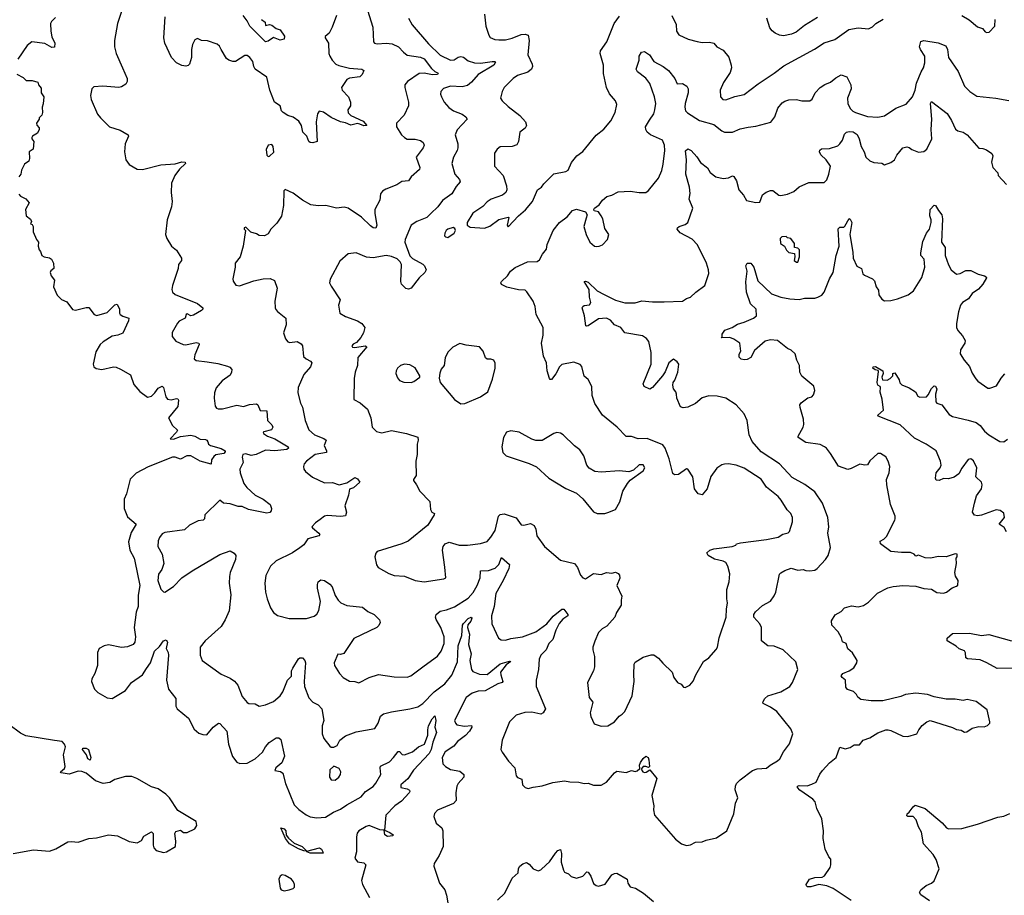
# Model space of a CAD drawing. Extents: x 2293139 to 2515392, y 824115 to 1006937.
# Tile 65 of 256: x 2321189 to 2328700, y 919032 to 925713. Entities that reach past the tile are written whole.
import ezdxf

# ---------------------------------------------------------------- set-up
doc = ezdxf.new("R2010")
doc.units = 0

msp = doc.modelspace()

# ---------------------------------------------------------------- linework, layer by layer
at = {"layer": '0CON10XD'}
for points in [[(2321965.8, 925775), (2321934.3, 925685), (2321912.5, 925555), (2321912.5, 925505), (2321924, 925455), (2321972.5, 925345), (2322008.1, 925265), (2322007.5, 925242.5), (2321998, 925222), (2321965, 925200.6), (2321945, 925195.6), (2321823.2, 925206.8), (2321755, 925200), (2321740, 925185), (2321730, 925135), (2321734, 925105), (2321783, 924993), (2321804, 924964), (2321872.5, 924895), (2321955, 924870), (2322016.7, 924835), (2322018, 924825), (2321994.2, 924765), (2321987.5, 924705), (2321997.5, 924645), (2322025, 924608), (2322085, 924573.8), (2322125, 924571.2), (2322265, 924606.2), (2322375.8, 924614.2), (2322425, 924628), (2322450, 924625), (2322452.5, 924615), (2322406.8, 924573.2), (2322371.2, 924525), (2322346.7, 924465), (2322343.8, 924395), (2322350.8, 924325), (2322345.7, 924284.3), (2322312.5, 924185), (2322300, 924075), (2322310, 924045), (2322345.6, 923985.6), (2322384.2, 923954.2), (2322424, 923895), (2322423.8, 923875), (2322401.2, 923845), (2322397.1, 923815), (2322354.3, 923685.7), (2322350, 923655), (2322354.4, 923635), (2322375.7, 923615.7), (2322545, 923548), (2322586.7, 923515), (2322586.7, 923505), (2322576.7, 923495), (2322515, 923458.6), (2322495, 923454.3), (2322465, 923468), (2322457.5, 923465), (2322451.2, 923435), (2322406.3, 923413.7), (2322392.2, 923397.8), (2322352.4, 923327.6), (2322351.2, 923295), (2322379.3, 923259.3), (2322436.1, 923233.9), (2322455, 923232), (2322535, 923251.2), (2322556.1, 923246.1), (2322557.5, 923235), (2322523.8, 923155), (2322520, 923125), (2322535, 923114.2), (2322618.3, 923101.7), (2322700.3, 923090.3), (2322775, 923069.2), (2322792.3, 923062.3), (2322805.8, 923045), (2322805.5, 923025), (2322795, 923001.4), (2322733.3, 922956.7), (2322686.9, 922905), (2322674.5, 922865.5), (2322671.9, 922825), (2322680, 922765), (2322688.9, 922748.9), (2322703.1, 922743.1), (2322735, 922745.3), (2322845, 922772.9), (2322895, 922760.8), (2322942.8, 922777.2), (2322995, 922781.9), (2323004.5, 922774.5), (2323022.5, 922732.5), (2323075, 922730), (2323079.2, 922655), (2323111.7, 922621.7), (2323119.2, 922605), (2323108.8, 922585), (2323051.1, 922568.9), (2323046.2, 922565), (2323049.2, 922555), (2323079.2, 922535), (2323135, 922515.9), (2323235.5, 922455), (2323238.6, 922445), (2323226.7, 922435), (2323135, 922422.7), (2323065, 922428.7), (2322993.3, 922395), (2322955, 922386.9), (2322915, 922400.9), (2322891.8, 922395), (2322885.4, 922375), (2322892.9, 922335), (2322868, 922285), (2322870.6, 922255), (2322898.9, 922175), (2322922.2, 922145), (2322985, 922085.5), (2323045, 922055.3), (2323098.1, 922015), (2323109, 921985), (2323106.1, 921965), (2323097.3, 921952.7), (2323075, 921948.8), (2322935, 921975.7), (2322885, 921999.4), (2322855, 922000), (2322795, 922020.3), (2322743.5, 922023.5), (2322715, 922047.5), (2322600, 921935), (2322598.6, 921905), (2322588.8, 921895), (2322551.1, 921888.9), (2322485, 921855.8), (2322445, 921820), (2322295, 921800), (2322275, 921790), (2322255, 921763.3), (2322245, 921737.5), (2322243.6, 921693.6)], [(2323841.9, 925785), (2323882.5, 925655), (2323887.5, 925545), (2323895, 925533.3), (2323915, 925528.8), (2323985, 925534.4), (2324029.2, 925529.2), (2324077.3, 925507.3), (2324115.3, 925465.3), (2324145, 925442.7), (2324246.1, 925426.1), (2324274.4, 925415), (2324330.5, 925340.5), (2324355, 925317.9), (2324380, 925305), (2324376.2, 925295), (2324337.1, 925292.9), (2324275, 925305.4), (2324235, 925303.3), (2324147.6, 925242.4), (2324125.7, 925215), (2324125.6, 925195), (2324155.8, 925085), (2324154.2, 925055.8), (2324122.5, 924985), (2324064.3, 924925), (2324062.9, 924895), (2324100.8, 924835), (2324124.5, 924814.5), (2324145, 924802.5), (2324205, 924800.6), (2324245, 924791.2), (2324266.7, 924775), (2324273.8, 924755), (2324265.8, 924735), (2324214.3, 924665), (2324241.1, 924585), (2324239.4, 924570.6), (2324175, 924513.3), (2324155, 924482.5), (2324105, 924478.8), (2324065, 924454), (2323980.7, 924419.3), (2323956.2, 924405), (2323940, 924385), (2323935, 924337.5), (2323898.9, 924265), (2323898.1, 924235), (2323912, 924145), (2323905, 924123.8), (2323885, 924125.8), (2323865, 924140), (2323795, 924205.6), (2323695, 924276), (2323665, 924282.5), (2323604.3, 924275.7), (2323525, 924294.3), (2323465, 924292.9), (2323409.5, 924299.5), (2323345, 924336), (2323275, 924388.8), (2323215, 924417.5), (2323203.8, 924406.2), (2323201.4, 924295), (2323186, 924215), (2323149.3, 924160.7), (2323103.3, 924115), (2323085, 924080), (2323055, 924063.8), (2323015, 924067.5), (2322995, 924080), (2322951.7, 924091.7), (2322915, 924130), (2322900, 924125), (2322900, 924115), (2322910, 924105), (2322893.8, 923985), (2322871.2, 923905), (2322832.5, 923855), (2322832.5, 923825), (2322813.8, 923735), (2322817.7, 923717.7), (2322838.3, 923688.3), (2322865, 923681.4), (2322975, 923721.4), (2323045, 923735.8), (2323099.5, 923739.5), (2323133.6, 923723.6), (2323153.3, 923665), (2323135.6, 923565), (2323138, 923515), (2323141.4, 923501.4), (2323155, 923486.7), (2323218.8, 923435), (2323222, 923385), (2323202, 923325), (2323217, 923277), (2323235, 923256.2), (2323249.5, 923249.5), (2323305, 923258.1), (2323335, 923240.8), (2323345.6, 923225), (2323354.3, 923144.3), (2323373.3, 923125), (2323407.3, 923107.3), (2323416.2, 923095), (2323406.3, 923063.7), (2323356.2, 923005), (2323313.2, 922906.8), (2323309.2, 922865), (2323331.7, 922788.3)], [(2324735.6, 925755), (2324744.3, 925665), (2324766.7, 925595), (2324778.3, 925578.3), (2324813, 925563), (2324845, 925560.6), (2324895, 925560), (2324945, 925573.1), (2325015, 925601.5), (2325045, 925602.7), (2325067.5, 925595), (2325074.5, 925555.5), (2325064.4, 925445), (2325099.2, 925375), (2325100.8, 925355), (2325092, 925335), (2325066.2, 925313.8), (2324986.2, 925286.2), (2324952.5, 925265), (2324885, 925196.7), (2324868.8, 925165), (2324856.7, 925115), (2324868.8, 925095), (2324915, 925050), (2325005, 924982.5), (2325047.1, 924935), (2325055.7, 924905), (2325044.2, 924885), (2325004.4, 924855), (2324994.4, 924785), (2324981.3, 924758.7), (2324945, 924745.7), (2324855, 924743.8), (2324830, 924725), (2324810, 924695), (2324811.2, 924595), (2324875.8, 924525), (2324902.5, 924445), (2324905.7, 924415), (2324897.5, 924395), (2324871.2, 924375), (2324785, 924342.9), (2324755, 924322.5), (2324721.7, 924288.3), (2324645, 924236), (2324602.5, 924165), (2324602.5, 924145), (2324625, 924131.2), (2324735, 924122), (2324775, 924137.5), (2324845, 924188.9), (2324915, 924207.5), (2324920, 924205), (2324906.7, 924145), (2324915, 924133.8), (2324995, 924217.1), (2325048, 924262), (2325100, 924325), (2325139.2, 924415), (2325168.6, 924435), (2325187.9, 924462.1), (2325262.9, 924537.1), (2325355, 924554.4), (2325372, 924565), (2325397.4, 924622.6), (2325440, 924675), (2325485, 924708.8), (2325585, 924832.9), (2325645, 924877.1), (2325697.4, 924942.6), (2325732, 925005), (2325744, 925065), (2325734.1, 925094.1), (2325687.9, 925147.9), (2325664.4, 925195), (2325643, 925303), (2325642.5, 925365), (2325615.7, 925455), (2325619.2, 925475), (2325666.7, 925543.3), (2325722.9, 925685), (2325765, 925739.6)], [(2321460.9, 925729.1), (2321431.2, 925698.8), (2321423.6, 925683.6), (2321425.8, 925625), (2321432.7, 925582.7), (2321456.1, 925533.9), (2321455, 925502.5), (2321435, 925501.2), (2321381.2, 925531.2), (2321282.5, 925545), (2321245, 925516.7), (2321175, 925411.2)], [(2323605, 925744.4), (2323573.6, 925656.4), (2323548.6, 925611.4), (2323520, 925585), (2323520, 925575), (2323544.3, 925534.3), (2323547.5, 925455), (2323554.2, 925435), (2323571.4, 925405), (2323600.8, 925375), (2323623.9, 925363.9), (2323705, 925343.9), (2323797.5, 925335), (2323814.2, 925325), (2323800.8, 925295), (2323782.9, 925277.1), (2323705, 925266.7), (2323684, 925256), (2323644, 925195), (2323648, 925175), (2323695.8, 925125), (2323712.5, 925085), (2323712, 925055), (2323691.2, 925025), (2323693.5, 925003.5), (2323715, 924982), (2323808.1, 924938.1), (2323837.5, 924905), (2323815, 924904.6), (2323783.8, 924916.2), (2323765, 924921.5), (2323715, 924909.6), (2323675, 924925.7), (2323635, 924933.1), (2323565, 924966.7), (2323505, 925006.9), (2323474.2, 925015.8), (2323460, 924995), (2323451.4, 924935), (2323456.7, 924785), (2323425.9, 924774.1), (2323405, 924776), (2323395, 924783.3), (2323378.1, 924825), (2323348.9, 924855), (2323338.1, 924905), (2323318.1, 924938.1), (2323275, 924969.4), (2323235, 924983.1), (2323198, 925005), (2323187, 925017), (2323175, 925056), (2323132.8, 925082.8), (2323095.6, 925175), (2323074.4, 925274.4), (2322985.7, 925335.7), (2322974.2, 925355), (2322966.9, 925395), (2322945, 925426), (2322925, 925441.2), (2322905, 925441.2), (2322835, 925394), (2322815, 925394), (2322785, 925404), (2322767.3, 925417.3), (2322725.6, 925485.6), (2322712.4, 925512.4), (2322695, 925525.8), (2322621.5, 925551.5), (2322575.7, 925555.7), (2322545, 925570), (2322525, 925558.8), (2322507.1, 925525), (2322499.4, 925485), (2322498.9, 925425), (2322485, 925374), (2322475, 925364.2), (2322455, 925358.6), (2322425, 925364.4), (2322385, 925383.3), (2322345.6, 925425), (2322294.6, 925535), (2322288.7, 925575), (2322297.5, 925735)], [(2323033.9, 925713.9), (2323060, 925695), (2323065, 925670), (2323095, 925676.2), (2323112.3, 925672.3), (2323145, 925646.7), (2323175, 925636.2), (2323207.7, 925587.7), (2323206.7, 925565), (2323175, 925558.1), (2323125, 925577.5), (2323085, 925548.8), (2323065, 925544.2), (2322943.4, 925663.4), (2322922.8, 925705), (2322894.2, 925744.2)], [(2324155.6, 925725), (2324183.1, 925675), (2324307.8, 925527.8), (2324395, 925443.8), (2324475, 925404.5), (2324503, 925407), (2324533.6, 925426.4), (2324555, 925432.1), (2324575, 925426.4), (2324609.8, 925399.8), (2324656.9, 925383.1), (2324705, 925380.7), (2324794, 925394), (2324814.6, 925394.6), (2324818.8, 925388.8), (2324806.5, 925365), (2324685.5, 925295), (2324634.4, 925235.6), (2324605, 925211.3), (2324565, 925200.4), (2324475, 925206), (2324421.4, 925188.6), (2324402.5, 925165), (2324398.6, 925145), (2324405.7, 925125), (2324427.1, 925085), (2324463.1, 925043.1), (2324497.8, 925017.8), (2324562.9, 924992.9), (2324592.1, 924972.1), (2324602, 924955), (2324525, 924872.9), (2324509.6, 924835), (2324530.5, 924765), (2324530, 924735), (2324525.3, 924714.7), (2324496.7, 924665), (2324485.6, 924615), (2324507.1, 924535), (2324544.2, 924495), (2324549.4, 924475), (2324518.3, 924441.7), (2324485, 924384.3), (2324415, 924332.9), (2324377.8, 924285), (2324325.3, 924234.7), (2324295, 924204.5), (2324217.7, 924172.3), (2324175.4, 924145), (2324128.2, 924035), (2324127.3, 924015), (2324165, 923910.9), (2324185, 923891.1), (2324265, 923848.6), (2324277.5, 923835), (2324288.8, 923805), (2324280, 923785), (2324237, 923743), (2324175, 923663.8), (2324155, 923656.2), (2324135, 923661.2), (2324102, 923695), (2324097.1, 923715), (2324100, 923845), (2324091.8, 923865), (2324068.6, 923888.6), (2324025, 923907.5), (2323985, 923913.2), (2323886.1, 923896.1), (2323835, 923901.2), (2323754.2, 923934.2), (2323695, 923926), (2323629.7, 923870.3), (2323556.8, 923733.2), (2323552, 923705), (2323565, 923680), (2323633.8, 923575), (2323620, 923535), (2323630, 923475), (2323675, 923448.8), (2323766.7, 923415), (2323798.8, 923395), (2323821.2, 923365), (2323812, 923325), (2323790.7, 923289.3), (2323758.5, 923251.5), (2323732.4, 923237.6), (2323723.1, 923225), (2323726.2, 923215), (2323745, 923211.2), (2323825, 923223.8), (2323836.1, 923216.1), (2323767.5, 923135), (2323766, 923075), (2323748.6, 923025), (2323741.4, 922975), (2323736.7, 922815), (2323785, 922791.2), (2323841.7, 922741.7), (2323866.6, 922676.6), (2323878, 922605), (2323911.7, 922571.7), (2323951.2, 922561.2), (2324025, 922578.1), (2324140, 922555), (2324225, 922527.5), (2324228.6, 922505), (2324221.4, 922475), (2324220.8, 922395), (2324211.4, 922345), (2324213.8, 922235), (2324192.5, 922205), (2324193.3, 922196.7), (2324216.2, 922165), (2324240, 922115), (2324317, 922037), (2324321.2, 921975), (2324333.3, 921955), (2324352.5, 921945), (2324351.2, 921935), (2324302.7, 921857.3), (2324151.2, 921735), (2324105, 921713.3), (2323915, 921656.2), (2323905, 921642.5), (2323898, 921615), (2323910, 921555), (2323924.2, 921534.2), (2324005, 921486.7), (2324045, 921473.8), (2324125, 921468), (2324205, 921434), (2324275, 921424.2), (2324423, 921447), (2324440, 921455), (2324431.2, 921535), (2324413.1, 921665), (2324419.2, 921695), (2324433.8, 921715), (2324465, 921725.7), (2324540, 921705), (2324605, 921704), (2324705, 921717.5), (2324755, 921732.5), (2324783.8, 921765), (2324815, 921816.7), (2324841.4, 921925), (2324855, 921937.1), (2324885, 921942.7), (2324975, 921911.9), (2325015, 921860), (2325035, 921857.5), (2325085, 921870), (2325113.8, 921855), (2325126.9, 921826.9), (2325134.4, 921775), (2325192, 921695), (2325315, 921590), (2325421.2, 921565), (2325445, 921532.5), (2325466, 921475), (2325485, 921453.8), (2325505, 921446.7), (2325565, 921487.5), (2325625, 921481.4), (2325665, 921494.2), (2325705, 921491.2), (2325735, 921498.8), (2325755, 921486.7), (2325763.8, 921475), (2325767.7, 921452.3), (2325744, 921395), (2325783.3, 921315), (2325776.2, 921285), (2325776.2, 921245), (2325740.3, 921189.7), (2325729.2, 921155), (2325668.8, 921085), (2325631.2, 921065), (2325603.2, 921036.8), (2325575, 920972.5), (2325562, 920925), (2325560.8, 920905), (2325572.5, 920855), (2325574, 920775), (2325565.5, 920744.5), (2325520, 920655), (2325531.7, 920541.7), (2325560, 920505), (2325540.8, 920425), (2325546.1, 920396.1), (2325570.7, 920340.7), (2325625, 920322.5), (2325675, 920326.7), (2325726.7, 920355), (2325760.5, 920399.5), (2325785, 920413.8), (2325804.4, 920435.6), (2325861.4, 920555), (2325875.6, 920665), (2325873, 920717), (2325875.8, 920795), (2325885, 920811.2), (2325945, 920848.8), (2326005, 920868), (2326025, 920867.5), (2326061.7, 920841.7), (2326093.6, 920803.6), (2326165.9, 920735.9), (2326177.5, 920695), (2326206.1, 920656.1), (2326233.6, 920643.6), (2326251.7, 920621.7), (2326265, 920617.5), (2326300, 920635), (2326325, 920666.7), (2326345.7, 920715), (2326405, 920816.7), (2326445, 920843.8), (2326502.3, 920907.7), (2326511.2, 920925), (2326524.2, 920995.8), (2326578.6, 921155), (2326580, 921215), (2326589.2, 921265), (2326582, 921295), (2326584.2, 921365), (2326602, 921425), (2326606, 921485), (2326590, 921545), (2326575, 921571.2), (2326555, 921582), (2326488.3, 921598.3), (2326440, 921625), (2326430, 921645), (2326454.5, 921665.5), (2326483, 921677), (2326622.5, 921695), (2326652.5, 921705), (2326657.5, 921715), (2326687, 921723), (2326885, 921746.9), (2326974.4, 921765.6), (2327011.3, 921788.7), (2327050.7, 921799.3), (2327060.7, 921809.3), (2327083, 921883), (2327083.3, 921915), (2327071.2, 921945), (2327044.4, 921974.4), (2326997.8, 922047.8), (2326974, 922075), (2326885, 922145.7), (2326845, 922208.6), (2326715, 922291.9), (2326655, 922315.6), (2326595, 922325.7), (2326565, 922322.9), (2326545, 922318), (2326507.6, 922292.4), (2326461.1, 922228.9), (2326434, 922135), (2326395, 922087.5), (2326365, 922096.7), (2326336.7, 922135), (2326324, 922225), (2326285, 922283.3), (2326274.1, 922285.9), (2326215, 922243.8), (2326185, 922241.2), (2326170.3, 922250.3), (2326142.2, 922362.2), (2326112.5, 922445), (2326095, 922470), (2325975, 922518.9), (2325905.9, 922514.1), (2325855, 922533.8), (2325815, 922532.5), (2325746, 922605), (2325635.7, 922695), (2325576.9, 922785), (2325555.7, 922845), (2325552.5, 922915), (2325525, 922967.5), (2325493.9, 922993.9), (2325477, 923067), (2325465, 923082.5), (2325415, 923100), (2325325, 923082.9), (2325305.8, 923065), (2325279.7, 923010.3), (2325245, 922967.5), (2325235, 922967.5), (2325230, 922975), (2325213.3, 923035), (2325206.9, 923095), (2325184.4, 923145), (2325169.4, 923245), (2325182.5, 923305), (2325180.8, 923365), (2325128, 923465), (2325120.8, 923525), (2325105.7, 923565), (2325058.1, 923638.1), (2325045, 923648.8), (2324995, 923652.9), (2324903.6, 923673.6), (2324865, 923692.5), (2324860, 923705), (2324863.8, 923715), (2324910.6, 923759.4), (2324934, 923795), (2324967.9, 923822.1), (2325062.5, 923865), (2325135, 923868), (2325155, 923880), (2325176.7, 923925), (2325207.1, 923962.9), (2325213, 923997), (2325258, 924105), (2325305.8, 924165), (2325365, 924210), (2325405, 924256.2), (2325435, 924268.8), (2325506.1, 924246.1), (2325518.8, 924225), (2325511.2, 924198.8), (2325491.4, 924135), (2325510.6, 924075), (2325539.2, 924015), (2325573.3, 923985), (2325585, 923982), (2325610, 923985), (2325633.6, 923996.4), (2325672.5, 924035), (2325682.5, 924075), (2325651.2, 924121.2), (2325636.2, 924195), (2325625, 924217.5), (2325605, 924246.7), (2325570, 924255), (2325567.5, 924265), (2325573.3, 924275), (2325609.7, 924300.3), (2325633.8, 924335), (2325666.8, 924363.2), (2325706.8, 924373.2), (2325755, 924400.4), (2325845, 924405.7), (2325914.3, 924394.3), (2325964.2, 924395.8), (2325985, 924411.2), (2326061.4, 924505), (2326087.3, 924562.7), (2326098.1, 924611.9), (2326111.1, 924715), (2326108.6, 924755), (2326091.4, 924795), (2326002, 924835), (2325974.3, 924855), (2325964, 924875), (2325962.9, 924895), (2325992.7, 924947.2)], [(2326162.9, 925745), (2326197, 925677), (2326198, 925625), (2326217.7, 925597.7), (2326287.5, 925565), (2326355.7, 925545.7), (2326395, 925538.6), (2326452, 925542), (2326485, 925533.8), (2326507.1, 925507.1), (2326555, 925481.2), (2326598.3, 925428.3), (2326617.1, 925367.1), (2326618.5, 925345), (2326608.9, 925311.1), (2326556.9, 925235), (2326533.1, 925175), (2326535.6, 925125.6), (2326553.3, 925105), (2326575, 925101.4), (2326645, 925126.7), (2326715, 925142), (2326821.2, 925225), (2326945, 925305.8), (2327018.1, 925361.9), (2327252.1, 925487.9), (2327325, 925535.8), (2327407.4, 925562.6), (2327512.8, 925637.2), (2327585, 925652), (2327665, 925642.5), (2327695, 925660), (2327720, 925685), (2327775, 925717.1)], [(2327275, 925730.6), (2327175, 925670), (2327111.4, 925618.6), (2327077.2, 925602.8), (2327015, 925590.9), (2326985, 925594.5), (2326950.9, 925610.9), (2326928.1, 925628.1), (2326911.6, 925651.6), (2326889.1, 925725)], [(2328375.7, 925745.7), (2328432.4, 925712.4), (2328495, 925658.8), (2328533.3, 925645), (2328555, 925621.2), (2328566.1, 925616.1), (2328585, 925618.8), (2328627.5, 925665), (2328631.2, 925715)], [(2325992.7, 924947.2), (2326026.4, 924995), (2326034.6, 925025), (2326040.8, 925075), (2326032.3, 925125), (2325995, 925226), (2325966.1, 925266.1), (2325901.2, 925315), (2325891.2, 925335), (2325913.3, 925405), (2325913.3, 925435), (2325933.3, 925465), (2325955, 925471.2), (2325994, 925445), (2326026, 925395), (2326097.3, 925357.3), (2326137.5, 925325), (2326185.7, 925265), (2326205, 925223.3), (2326245, 925225.8), (2326276.8, 925206.8), (2326287.5, 925185), (2326288.1, 925155), (2326264.5, 925075), (2326261.8, 925045), (2326267.7, 925017.7), (2326282.9, 925002.9), (2326375, 924944.6), (2326485, 924913.1), (2326544.5, 924864.5), (2326565, 924856), (2326625, 924855.6), (2326685, 924880.6), (2326746.3, 924893.7), (2326805, 924901.9), (2326919.5, 924930.5), (2326948.3, 924971.7), (2326973, 925037), (2327005, 925078.6), (2327025, 925091.9), (2327055, 925100.6), (2327115, 925103.8), (2327155, 925093.8), (2327216.1, 925093.9), (2327235, 925107.5), (2327256.2, 925155), (2327295, 925196), (2327331.1, 925218.9), (2327375, 925235.7), (2327415, 925270), (2327455, 925292.5), (2327498.3, 925278.3), (2327529.4, 925215), (2327530.5, 925185), (2327503.1, 925115), (2327507.1, 925075), (2327524.2, 925035), (2327543.8, 925015), (2327564.6, 925004.6), (2327655, 924975.8), (2327735, 924968.6), (2327785, 924980.8), (2327872, 925038), (2327951.3, 925068.7), (2328000.5, 925125), (2328018.5, 925175), (2328030.7, 925229.3), (2328064.6, 925315.4), (2328083.1, 925345), (2328093, 925383), (2328093.3, 925435), (2328059.2, 925485), (2328053, 925507), (2328064.2, 925545.8), (2328085, 925554), (2328195, 925536.7), (2328253.2, 925513.2), (2328265.6, 925485.6), (2328273.3, 925425), (2328347.9, 925317.9), (2328395.4, 925205.4), (2328436.6, 925166.6), (2328489.1, 925129.1), (2328635, 925115.6), (2328735, 925095.8)], [(2321167, 925297), (2321215, 925273.3), (2321238.3, 925248.3), (2321285, 925250), (2321326.4, 925236.4), (2321332.5, 925215), (2321351.7, 925191.7), (2321352.5, 925155), (2321372.5, 925125), (2321368.3, 925071.7), (2321360, 925045), (2321363.3, 925005), (2321356.7, 924985), (2321337.5, 924965), (2321336.7, 924953.3), (2321317.5, 924925), (2321318.3, 924908.3), (2321337, 924887), (2321337.5, 924875), (2321325, 924847.5), (2321287.5, 924825), (2321282.5, 924815), (2321282.5, 924805), (2321297.5, 924785), (2321292.5, 924725), (2321260, 924705), (2321262.5, 924655), (2321257.5, 924635), (2321225, 924610), (2321203.3, 924565), (2321196.2, 924533.8), (2321182.5, 924515)], [(2323331.7, 922788.3), (2323347, 922757), (2323366, 922655), (2323394, 922585), (2323436.3, 922546.3), (2323507.9, 922517.9), (2323526, 922505), (2323511.4, 922465), (2323529.2, 922425), (2323528.8, 922411.2), (2323443.6, 922396.3), (2323375.8, 922345), (2323360, 922325), (2323354.3, 922305), (2323355.8, 922285), (2323369.2, 922265), (2323421.7, 922221.7), (2323515, 922180), (2323575, 922182.5), (2323625, 922164), (2323685, 922180.8), (2323745, 922220), (2323765, 922211.2), (2323783.3, 922185), (2323735, 922140.8), (2323705, 922130), (2323697.1, 922085), (2323670, 922005), (2323682.2, 921955), (2323675, 921928), (2323637.2, 921922.8), (2323535, 921931.1), (2323515, 921924.4), (2323481.1, 921898.9), (2323444.4, 921875), (2323418, 921845), (2323422, 921835), (2323471.5, 921795), (2323478.6, 921785), (2323470.8, 921775), (2323387.5, 921752.5), (2323355, 921707.5), (2323325, 921682.5), (2323270, 921645), (2323145, 921584.2), (2323101.4, 921545), (2323066.8, 921473.2), (2323058.1, 921415), (2323064.4, 921345), (2323075.7, 921295), (2323102, 921225), (2323125, 921190), (2323155, 921167.5), (2323245, 921144.4), (2323375.5, 921144.5), (2323435, 921162.2), (2323455, 921177.5), (2323470, 921205), (2323482.7, 921275), (2323460, 921375), (2323459.4, 921405), (2323466, 921425), (2323485, 921438.8), (2323515, 921433.8), (2323555, 921406.7), (2323571.2, 921385), (2323595, 921321.2), (2323617.5, 921285), (2323639.2, 921265), (2323684.6, 921244.6), (2323805, 921231.9), (2323845, 921198.8), (2323892.5, 921175), (2323932.5, 921135), (2323938.8, 921115), (2323928.8, 921091.2), (2323914.1, 921075.9), (2323738.3, 920991.7), (2323661.7, 920878.3), (2323635, 920869.2), (2323615, 920873.3), (2323588.6, 920805), (2323591.4, 920785), (2323627.5, 920725), (2323655.5, 920695.5), (2323705, 920667.5), (2323745, 920664), (2323775, 920654.2), (2323855.3, 920694.7), (2323925, 920716.7), (2324045, 920700), (2324145, 920697.8), (2324172.5, 920707.5), (2324273.6, 920783.6), (2324375, 920856), (2324404.2, 920895), (2324426.9, 920955), (2324427.1, 921005), (2324402, 921075), (2324365.6, 921135.6), (2324361.4, 921155), (2324365.8, 921175), (2324395, 921201.1), (2324445, 921210), (2324505.8, 921234.2), (2324609.9, 921300.1), (2324647.2, 921342.8), (2324678.7, 921395), (2324700.7, 921455), (2324702.8, 921507.2), (2324765, 921509.6), (2324815, 921527.5), (2324842.9, 921557.1), (2324865, 921610), (2324925.6, 921555.6), (2324918.8, 921525), (2324877.5, 921435), (2324821.5, 921335), (2324807.1, 921235), (2324788, 921165), (2324789.1, 921105), (2324842, 920995), (2324861.2, 920981.2), (2324895, 920978), (2324935, 920991.4), (2325025, 921005.6), (2325125, 921043.5), (2325210.9, 921105), (2325257.3, 921162.7), (2325325, 921215.6), (2325340, 921215), (2325371.2, 921175), (2325370, 921165), (2325331.5, 921138.5), (2325305, 921105.6), (2325278.9, 921055), (2325255.6, 920985), (2325225.6, 920955), (2325203.9, 920906.1), (2325165, 920863.8), (2325152, 920835), (2325146.2, 920755), (2325129.2, 920675), (2325128.6, 920625), (2325200, 920455), (2325181.2, 920425), (2325165, 920414.2), (2325095, 920429.2), (2325042.9, 920427.1), (2324975, 920405.8), (2324924.6, 920355.4), (2324869.2, 920215), (2324860, 920145), (2324868, 920125), (2324916.7, 920056.7), (2324965, 920006.2), (2324976, 919945), (2324985, 919931.2), (2325018, 919918), (2325023.3, 919875), (2325044.1, 919854.1), (2325067, 919847), (2325105, 919858.8), (2325175, 919868), (2325255.8, 919894.2), (2325345, 919906.9), (2325385, 919898.6), (2325455, 919896.7), (2325495, 919885.6), (2325525, 919888.6), (2325565, 919871.9), (2325625, 919873.8), (2325665, 919896), (2325725, 919966.2), (2325745, 919980), (2325815, 919968.8), (2325855, 919983.8), (2325885, 919977.1), (2325898.9, 919981.1), (2325918.8, 920001.2), (2325916.2, 920025), (2325923.8, 920045), (2325945, 920076.7), (2325965, 920093.3), (2325982.5, 920085), (2325988.8, 920065), (2325992.5, 920015), (2325985, 920007.5), (2325965.8, 920015.8), (2325945.7, 920014.3), (2325928.8, 919995), (2325942.5, 919975), (2325955, 919970), (2325968.2, 919971.8), (2325995, 919990), (2326048.8, 919925), (2326010.6, 919795), (2326025.7, 919715), (2326022.5, 919685), (2326030, 919645), (2326190.3, 919460.3), (2326236.4, 919426.4), (2326275, 919413.3), (2326305, 919418.8), (2326343.2, 919436.8), (2326395, 919441.4), (2326425, 919454.2), (2326505, 919471.4), (2326583.8, 919525), (2326635.5, 919654.5), (2326648.6, 919735), (2326666, 919775), (2326647.3, 919837.3), (2326648.6, 919865), (2326657.5, 919885), (2326685, 919914), (2326780, 919985), (2326815, 919997.1), (2326885, 920001.9), (2326913.8, 920026.2), (2326970.7, 920059.3), (2326986.2, 920075), (2327015, 920126.2), (2327061.2, 920188.8), (2327086.2, 920265), (2327072.3, 920302.3), (2326965, 920434), (2326917, 920467), (2326860, 920495), (2326857.5, 920505), (2326873.8, 920535), (2326895, 920554.2), (2326995, 920585.8), (2327064.4, 920625.6), (2327085, 920656.7), (2327124, 920755), (2327108.8, 920815), (2327012.5, 920905), (2326945, 920932.5), (2326896.1, 920936.1), (2326847.5, 920975), (2326848.6, 921075), (2326833.8, 921103.8), (2326788.6, 921155), (2326789.2, 921175), (2326802, 921195), (2326855, 921244.2), (2326915, 921277.5), (2326945, 921317.5), (2326956.7, 921345), (2326986, 921484), (2326995.9, 921494.1), (2327025, 921511.2), (2327075, 921528.1), (2327125, 921513.5), (2327165, 921518.8), (2327185, 921510), (2327215, 921508.6), (2327255, 921514.4), (2327272, 921525), (2327336.2, 921595), (2327356.2, 921625), (2327374.2, 921685), (2327352.9, 921795), (2327360.8, 921845), (2327354.4, 921914.4), (2327313.6, 922025), (2327255, 922110.6), (2327178.1, 922168.1), (2327080.9, 922220.9), (2326984.4, 922325), (2326845.6, 922415), (2326775.3, 922495.3), (2326754.5, 922545), (2326738.9, 922655), (2326716.2, 922706.2), (2326654, 922775), (2326575.4, 922825.4), (2326510.2, 922840.2), (2326445, 922844.5), (2326395, 922827.1), (2326345, 922783.8), (2326285, 922756.2), (2326251.2, 922751.2), (2326230.5, 922760.5), (2326201.2, 922825), (2326200, 922855), (2326193.3, 922875), (2326176.1, 922896.1), (2326170, 922925), (2326172.5, 922945), (2326185.9, 922964.1), (2326210, 923025), (2326217.5, 923085), (2326205, 923102.5), (2326175, 923122.5), (2326140, 923095), (2326113, 923027), (2326093.2, 922996.8), (2326015, 922907.5), (2325995, 922894.2), (2325951.2, 922915), (2325944.4, 922935), (2326006.8, 923085), (2326004.6, 923174.6), (2325986.9, 923256.9), (2325969.8, 923279.8), (2325940.6, 923300.6), (2325805, 923324.2), (2325775, 923364.4), (2325725.6, 923385.6), (2325695, 923420), (2325665, 923436.4), (2325605, 923430.8), (2325525, 923378.6), (2325515, 923374.2), (2325508, 923378), (2325496.7, 923455), (2325479.4, 923515), (2325483.8, 923526.2), (2325495, 923532.5), (2325535, 923538.8), (2325545.8, 923555), (2325536.5, 923595), (2325533.1, 923655), (2325493.8, 923716.2), (2325505, 923719.2), (2325525, 923711.4), (2325595, 923645.7), (2325646.2, 923616.2), (2325735, 923572.9), (2325805, 923552.7), (2325885, 923553.5), (2325935, 923569.4), (2326015, 923560.9), (2326105, 923560), (2326243.6, 923566.4), (2326275, 923586.7), (2326305, 923596.7), (2326345.9, 923634.1), (2326415.9, 923684.1), (2326446.1, 923776.1), (2326444, 923805), (2326428.6, 923855), (2326360, 923995), (2326318, 924038), (2326227.6, 924087.6), (2326203.8, 924115), (2326206.2, 924125), (2326218.8, 924135), (2326265, 924149.4), (2326284.3, 924165), (2326324.3, 924275), (2326295.7, 924345), (2326303.4, 924386.6), (2326298.2, 924435), (2326271.5, 924535), (2326274.4, 924645), (2326268.3, 924711.7), (2326285, 924727.5), (2326310, 924715), (2326355, 924666.7), (2326383.4, 924623.4), (2326435, 924583.8), (2326455, 924546.7), (2326500, 924515), (2326555, 924502.5), (2326595, 924507.5), (2326625, 924521.2), (2326635.8, 924515.8), (2326655.8, 924485), (2326673.8, 924415), (2326711.2, 924375), (2326734.1, 924334.1), (2326805, 924317.5), (2326835, 924320), (2326855, 924376.7), (2326882.3, 924397.7), (2326915, 924410), (2326935, 924408.8), (2326980, 924375), (2326995, 924372.5), (2327045, 924383.3), (2327095, 924403.3), (2327135, 924437.5), (2327208.3, 924471.7), (2327325, 924470), (2327345, 924492.5), (2327362, 924535), (2327374, 924595), (2327340, 924645), (2327301.3, 924681.3), (2327290, 924705), (2327292.3, 924717.7), (2327305, 924728.8), (2327365, 924730.4), (2327428.6, 924751.4), (2327446, 924765), (2327465, 924793.3), (2327479.5, 924840.5), (2327495.9, 924854.1), (2327515, 924859.7), (2327547.6, 924857.6), (2327576.4, 924836.3), (2327591.5, 924805), (2327606.9, 924745), (2327630, 924705), (2327642.5, 924665), (2327675, 924636), (2327705, 924623.8), (2327765, 924618.8), (2327787, 924607), (2327833, 924623), (2327861.2, 924645), (2327879.7, 924680.3), (2327925, 924736.2), (2327955, 924743.8), (2327975, 924738.8), (2327995, 924723.3), (2328045, 924703.3), (2328085, 924706.7), (2328108.8, 924725), (2328145.8, 924805), (2328142.5, 924875), (2328147.8, 924955), (2328136, 925074), (2328145, 925088.8), (2328265, 924997.5), (2328297.1, 924945), (2328327.3, 924877.3), (2328345.9, 924865.9), (2328385, 924856), (2328416.7, 924835), (2328505, 924733.3), (2328535, 924730.8), (2328565, 924720), (2328605, 924692.5), (2328613.3, 924675), (2328603.3, 924625), (2328613.3, 924585), (2328650, 924545), (2328653.9, 924523.9), (2328716.2, 924455)], [(2323085, 924670), (2323095, 924672.5), (2323126.7, 924703.3), (2323122.5, 924745), (2323111.7, 924761.7), (2323083.6, 924756.4), (2323068.3, 924721.7), (2323075, 924680), (2323085, 924670)], [(2321183.3, 924383.3), (2321195, 924367.5), (2321235.9, 924345.9), (2321260, 924315), (2321232.5, 924265), (2321237, 924217), (2321271.7, 924191.7), (2321277.5, 924172.5), (2321270, 924155), (2321285, 924150), (2321292.5, 924135), (2321292.5, 924095), (2321316.4, 924036.4), (2321332.5, 924015), (2321328.8, 923985), (2321336.4, 923956.4), (2321347.5, 923945), (2321357.5, 923915), (2321375, 923903.3), (2321415.8, 923895.8), (2321430, 923885), (2321447.5, 923855), (2321450, 923815), (2321425, 923797.5), (2321420, 923785), (2321429.3, 923759.3), (2321453.3, 923725), (2321446.7, 923675), (2321475, 923612.5), (2321507.5, 923577.5), (2321549.3, 923559.3), (2321591.7, 923501.7), (2321615, 923496.7), (2321695, 923517.5), (2321715, 923517.5), (2321757.5, 923465), (2321776.4, 923456.4), (2321855, 923480), (2321915, 923536.7), (2321931.7, 923541.7), (2321951.2, 923505), (2321950, 923475), (2321956.2, 923465), (2321975, 923451.2), (2322020, 923435), (2322017.5, 923415), (2321975, 923322.5), (2321937.5, 923305), (2321895, 923299.4), (2321825.4, 923254.6)], [(2327866.1, 921906.1), (2327866, 921925), (2327830.5, 922015), (2327803.1, 922165), (2327801.9, 922205), (2327821.9, 922255), (2327825.5, 922305), (2327814.4, 922344.4), (2327795, 922378.8), (2327755, 922402.5), (2327735, 922402.5), (2327675, 922346.7), (2327655, 922316.7), (2327635, 922313.8), (2327597, 922323), (2327531.7, 922288.3), (2327505, 922281.2), (2327435, 922306.2), (2327375, 922402.5), (2327342.5, 922445), (2327327.5, 922455), (2327295, 922472), (2327185, 922488), (2327126.7, 922525), (2327126.2, 922535), (2327165.8, 922605), (2327170.8, 922625), (2327168.8, 922665), (2327141.4, 922755), (2327140.8, 922775), (2327150.5, 922789.5), (2327202, 922828), (2327232.5, 922835), (2327245, 922850), (2327253.3, 922885), (2327245.9, 922915.9), (2327169.7, 922979.7), (2327155, 922993.3), (2327140, 923025), (2327136.2, 923075), (2327116.7, 923115), (2327103.3, 923165), (2327075, 923192.5), (2327045, 923203.3), (2326970, 923265), (2326915, 923271.8), (2326875, 923261.2), (2326795, 923190), (2326765, 923136.9), (2326738.2, 923121.8), (2326715, 923118.1), (2326692.8, 923122.8), (2326677.3, 923137.3), (2326677.7, 923162.3), (2326688.8, 923185), (2326682.5, 923245), (2326636.1, 923276.1), (2326605, 923288), (2326540, 923285), (2326547.5, 923292.5), (2326546.7, 923315), (2326566.7, 923345), (2326624.5, 923365.5), (2326665, 923391.1), (2326715.4, 923404.6), (2326787.5, 923435), (2326808.8, 923455), (2326805.8, 923505), (2326764, 923545), (2326733.8, 923633.8), (2326727.7, 923712.3), (2326737.5, 923795), (2326728.8, 923835), (2326737.5, 923855), (2326765.4, 923855.4), (2326788.9, 923825), (2326820.3, 923720.3), (2326925, 923622.5), (2326995.5, 923595.5), (2327063.4, 923583.4), (2327135, 923578.9), (2327175, 923588.6), (2327255, 923588.1), (2327276.7, 923595), (2327307.3, 923612.7), (2327324.4, 923635), (2327365, 923736.7), (2327394.6, 923785.4), (2327416.9, 923913.1), (2327440.9, 923985), (2327431.2, 924118.8), (2327445, 924130), (2327475, 924130.8), (2327483.2, 924136.8), (2327515, 924197.5), (2327525, 924192.5), (2327535.5, 924165.5), (2327520.6, 924075), (2327545, 923940), (2327545.7, 923895), (2327575, 923833.3), (2327610, 923815), (2327620, 923775), (2327632.5, 923765), (2327695, 923736.2), (2327710.5, 923720.5), (2327723.3, 923675), (2327739.3, 923649.3), (2327742.5, 923615), (2327765, 923580), (2327785, 923567.5), (2327835, 923570), (2327885, 923583.8), (2327966.1, 923613.9), (2328006.7, 923645), (2328069.4, 923745), (2328093.3, 923825), (2328087.5, 923885), (2328063.8, 923915), (2328062, 923935), (2328079.1, 924020.9), (2328106.6, 924083.4), (2328128.8, 924115), (2328142, 924165), (2328142.5, 924185), (2328132.3, 924217.7), (2328134, 924265), (2328165, 924298.8), (2328175.8, 924295.8), (2328197, 924257), (2328224.2, 924224.2), (2328228, 924195), (2328220, 924015), (2328248.8, 923975), (2328249.2, 923915), (2328273.4, 923843.4), (2328294, 923805), (2328335, 923771.2), (2328363.9, 923776.1), (2328405, 923800), (2328445, 923800), (2328500.5, 923770.5), (2328549.5, 923759.5), (2328562.5, 923752.5), (2328563, 923743), (2328535.6, 923694.4), (2328502.4, 923657.6), (2328455, 923623.8), (2328425.7, 923584.3), (2328381.2, 923555), (2328366, 923535), (2328349.4, 923485), (2328336, 923396), (2328336.2, 923365), (2328345, 923342.5), (2328381.7, 923301.7), (2328400, 923265), (2328398.8, 923245), (2328366.2, 923195), (2328364, 923165), (2328394, 923115), (2328435, 923066.7), (2328455, 923017.5), (2328482.7, 922972.7), (2328497.5, 922955), (2328575, 922901.2), (2328589.3, 922900.7), (2328639.3, 922920.7), (2328675, 922977.5), (2328705, 923012.5)], [(2324455, 924052.5), (2324503.3, 924085), (2324513.3, 924105), (2324509.3, 924119.3), (2324495, 924126.7), (2324455, 924116), (2324442.5, 924105), (2324431.4, 924085), (2324430, 924065), (2324435.8, 924055.8), (2324455, 924052.5)], [(2327115, 923862.5), (2327125, 923863.3), (2327137.5, 923905), (2327138.3, 923958.3), (2327125, 923970), (2327100, 923975), (2327100, 924005), (2327070, 924045), (2327045, 924050), (2327035, 924060), (2327003, 924057), (2326990, 924045), (2326993.3, 924005), (2327022.5, 923985), (2327037.5, 923955), (2327055, 923937.5), (2327098.3, 923928.3), (2327102.5, 923905), (2327097.5, 923875), (2327115, 923862.5)], [(2321825.4, 923254.6), (2321802.5, 923235), (2321770.3, 923179.7), (2321748.6, 923085), (2321754.1, 923064.1), (2321772.7, 923052.7), (2321815, 923044.2), (2321905, 923064.2), (2321925, 923062.5), (2321957.8, 923047.8), (2322033.2, 923003.2), (2322059.7, 922929.7), (2322105, 922876.2), (2322163, 922833), (2322195, 922841.4), (2322220.6, 922865), (2322245, 922902.2), (2322276.3, 922916.3), (2322286, 922906), (2322302.9, 922835), (2322315, 922817.1), (2322345, 922812.7), (2322385, 922822), (2322395, 922820), (2322399.4, 922809.4), (2322395, 922761.2), (2322323.3, 922675), (2322355, 922617.5), (2322391.7, 922581.7), (2322384.2, 922565), (2322337.5, 922515), (2322362.6, 922512.6), (2322416.2, 922533.8), (2322495, 922542.9), (2322525.6, 922535.6), (2322565, 922512.9), (2322605, 922511.1), (2322615.9, 922505.9), (2322622.7, 922492.7), (2322630, 922475), (2322644, 922464), (2322725, 922441.5), (2322755.8, 922425), (2322756.7, 922415), (2322745, 922402.9), (2322685, 922393.1), (2322669.2, 922380.8), (2322652.2, 922355), (2322648.9, 922321.1), (2322564.4, 922345), (2322495, 922386.6), (2322464, 922385), (2322415, 922360.4), (2322375, 922375.9), (2322355.3, 922375.3), (2322168, 922302), (2322076.7, 922253.3), (2322031.7, 922208.3), (2322002.9, 922095), (2321985.7, 922055), (2321985.6, 921985), (2322010.6, 921920.6), (2322077.5, 921865), (2322039.2, 921800.8), (2322019.8, 921730.2), (2322029.5, 921665), (2322061.8, 921605), (2322068, 921582), (2322104, 921395), (2322093.3, 921323.3), (2322091.8, 921235), (2322077.3, 921192.7), (2322062.2, 921075), (2322070.8, 921005), (2322068, 920965), (2322053.3, 920945), (2322011.7, 920928.3), (2321965, 920923.1), (2321865, 920944.5), (2321834, 920936), (2321795.6, 920915), (2321782.9, 920885), (2321781.6, 920785), (2321761.1, 920725), (2321739.6, 920685), (2321737.1, 920665), (2321760, 920605), (2321785, 920579.2), (2321855, 920539.2), (2321895, 920534.3), (2321994.6, 920595.4), (2322042.6, 920657.4), (2322126.3, 920713.7), (2322155, 920763.3), (2322185.7, 920805), (2322216, 920895), (2322255, 920932), (2322285, 920973.3), (2322305, 920982.5), (2322316.2, 920965), (2322305.8, 920915), (2322321.4, 920885), (2322323.1, 920865), (2322308.1, 920675), (2322324.4, 920605), (2322380.8, 920535), (2322380, 920475), (2322388.8, 920455), (2322476.7, 920385), (2322520.5, 920300.5), (2322555, 920270), (2322585, 920258.8), (2322615, 920256.7), (2322664, 920315), (2322704.1, 920345.9), (2322715, 920342.5), (2322768.2, 920285), (2322782.1, 920185), (2322811.9, 920091.9), (2322845, 920048), (2322868.3, 920038.3), (2322925, 920040.6), (2322985, 920073.5), (2323041.5, 920125), (2323062.9, 920165), (2323091.1, 920198.9), (2323145, 920233.8), (2323165, 920233.3), (2323180.7, 920220.7), (2323208.8, 920095), (2323187.2, 920042.8), (2323143.6, 920005), (2323136, 919985), (2323177.6, 919977.6), (2323195.7, 919965), (2323215.6, 919885), (2323282.2, 919722.2), (2323317.2, 919687.2), (2323375, 919645.8), (2323405, 919632.5), (2323455, 919624.4), (2323520.7, 919629.3), (2323583.3, 919666.7), (2323635, 919688.5), (2323685, 919723.6), (2323794.4, 919785), (2323827.8, 919825), (2323885, 919862.5), (2323905, 919887.1), (2323942.9, 919955), (2323938.2, 920005), (2323942.2, 920017.8), (2324010, 920050), (2324040.8, 920085), (2324075, 920128.8), (2324085, 920130), (2324107.5, 920107.5), (2324125, 920103.3), (2324185, 920126.9), (2324232, 920165), (2324275.7, 920185), (2324302.9, 920255), (2324301.8, 920295), (2324308.2, 920325), (2324335, 920380), (2324355, 920402.5), (2324362.2, 920365), (2324356.7, 920315), (2324367.5, 920275), (2324339.8, 920200.2), (2324328.3, 920145), (2324311.6, 920115), (2324192.1, 919987.9), (2324148.7, 919921.3), (2324095.8, 919875), (2324095, 919853.8), (2324145.6, 919845.6), (2324163.3, 919835), (2324166, 919825), (2324160, 919815), (2324100.2, 919749.8), (2324049.4, 919715), (2323982.5, 919645), (2323970.7, 919530.7), (2324012.7, 919512.7), (2324037.5, 919495), (2324034.2, 919485.8), (2323995, 919481.2), (2323974.6, 919495), (2323968.3, 919528.3), (2323935, 919533.1), (2323855, 919564.5), (2323831.3, 919558.7), (2323775.3, 919524.7), (2323762.9, 919507.1), (2323757.4, 919477.4), (2323756.7, 919365), (2323745.8, 919315), (2323765, 919287.5), (2323815, 919279.4), (2323830, 919265), (2323796.2, 919145), (2323804.6, 919115), (2323856.7, 919015)], [(2324555, 922781.2), (2324585, 922783.8), (2324705, 922836.2), (2324760, 922875), (2324795, 922970), (2324816.4, 923053.6), (2324817, 923093), (2324806.1, 923116.1), (2324783.6, 923123.6), (2324755, 923123.8), (2324742.3, 923132.3), (2324723.3, 923185), (2324695, 923216.7), (2324595, 923230), (2324545, 923243.3), (2324492.5, 923215), (2324455, 923176.2), (2324435, 923132.5), (2324426, 923075), (2324404.4, 923045.6), (2324392.8, 923017.2), (2324387.5, 922977.5), (2324395, 922946.2), (2324506.7, 922815), (2324555, 922781.2)], [(2324175, 922946.2), (2324195, 922953.3), (2324240, 922985), (2324240, 922995), (2324205, 923056), (2324165, 923080), (2324125, 923085.7), (2324093.3, 923075), (2324071.2, 923055), (2324060, 923035), (2324058, 923015), (2324070.5, 922980.5), (2324085, 922960), (2324118.3, 922948.3), (2324175, 922946.2)], [(2328715.5, 921805), (2328699.5, 921839.5), (2328660, 921865), (2328701.9, 921915), (2328697.1, 921947.1), (2328667.6, 921967.6), (2328637.3, 921972.7), (2328525, 921931.9), (2328495, 921928.6), (2328473.1, 921933.1), (2328458, 921955), (2328472.5, 922025), (2328488.8, 922081.2), (2328526, 922135), (2328530, 922165), (2328525.6, 922185.6), (2328483.8, 922225), (2328488.9, 922295), (2328465, 922347.5), (2328445, 922362.9), (2328425, 922357.1), (2328375, 922292), (2328352.4, 922247.6), (2328318.3, 922221.7), (2328275, 922209.2), (2328235, 922213.8), (2328203.6, 922196.4), (2328180, 922200), (2328174.1, 922215.9), (2328178.8, 922255), (2328210, 922295), (2328217.1, 922315), (2328212.9, 922345), (2328180, 922425), (2328104.2, 922475), (2328015, 922519.2), (2327905, 922622.2), (2327737, 922687), (2327734.1, 922695.9), (2327778.6, 922735), (2327768.4, 922818.4), (2327751.7, 922871.7), (2327756.1, 922906.1), (2327753.6, 922913.6), (2327735, 922924), (2327730.9, 922945), (2327740, 923030), (2327736.7, 923036.7), (2327715, 923041.2), (2327697.5, 923055), (2327700, 923065), (2327718.3, 923068.3), (2327773.6, 923033.6), (2327776.7, 923015), (2327766.2, 922985), (2327770, 922965), (2327805, 922963.3), (2327830, 922975), (2327850, 922995), (2327850, 923015), (2327865, 923020), (2327897.5, 922965), (2327903, 922943), (2327917, 922927), (2327973.9, 922903.9), (2328022.5, 922875), (2328040.7, 922840.7), (2328055, 922832.5), (2328105, 922836), (2328119.7, 922850.3), (2328145, 922898.8), (2328165, 922920), (2328175, 922917.5), (2328183.8, 922895), (2328173.8, 922855), (2328176.4, 922796.4), (2328185, 922787.5), (2328222.5, 922775), (2328279.7, 922699.7), (2328305, 922685.8), (2328425, 922658.9), (2328485, 922639.1), (2328515, 922616.7), (2328548.5, 922575), (2328582.9, 922545), (2328665, 922494.2), (2328697, 922493), (2328725, 922513.8)], [(2325653.6, 921946.4), (2325675, 921953.3), (2325733.6, 921976.4), (2325766.2, 922035), (2325790.8, 922115), (2325824.3, 922175.7), (2325845, 922200), (2325945, 922271.2), (2325956.9, 922295), (2325945, 922317.5), (2325915, 922316.2), (2325870, 922275), (2325835, 922263.3), (2325765, 922271.4), (2325625, 922260.8), (2325577.3, 922267.3), (2325532.7, 922292.7), (2325514.2, 922314.2), (2325493.3, 922385), (2325461.2, 922431.2), (2325421.7, 922461.7), (2325335, 922546.7), (2325315, 922558.8), (2325286.4, 922563.6), (2325264.1, 922555.9), (2325175, 922503.3), (2325125, 922503.3), (2325095, 922512.5), (2325000, 922565), (2324935, 922576.2), (2324902.5, 922565), (2324880, 922525), (2324867.5, 922455), (2324875, 922410), (2324900, 922385), (2325075.9, 922325.9), (2325132.3, 922302.3), (2325225, 922215.8), (2325355, 922136), (2325435, 922100), (2325485, 922056.7), (2325565, 921957.5), (2325595, 921946.7), (2325653.6, 921946.4)], [(2327532.4, 918992.4), (2327394.1, 919084.1), (2327345, 919103.8), (2327285, 919116.2), (2327225, 919097.5), (2327198.3, 919098.3), (2327190, 919105), (2327187.5, 919115), (2327214.2, 919155.8), (2327255, 919168.8), (2327309.3, 919170.7), (2327329.3, 919180.7), (2327372.5, 919245), (2327377.5, 919265), (2327377, 919307), (2327360, 919325), (2327333.3, 919385), (2327316.7, 919465), (2327321.2, 919525), (2327308.8, 919615), (2327268.8, 919695), (2327255.9, 919745.9), (2327240, 919765), (2327139.2, 919835), (2327122, 919855), (2327123.3, 919865), (2327135, 919869.4), (2327195, 919868.6), (2327230.7, 919880.7), (2327264.2, 919895.8), (2327292.3, 919957.7), (2327313.3, 919985), (2327365, 920043.3), (2327417.3, 920082.7), (2327445, 920162.5), (2327485, 920150), (2327525, 920160), (2327555, 920180), (2327595, 920180), (2327624.1, 920215.9), (2327675, 920233.8), (2327735, 920271.2), (2327796.2, 920293.8), (2327815, 920296.2), (2327835, 920290), (2327925, 920246.2), (2327963.9, 920243.9), (2328032.5, 920265), (2328046.7, 920295), (2328073, 920327), (2328107.5, 920355), (2328135, 920366), (2328303.9, 920313.9), (2328335, 920296.7), (2328371.7, 920291.7), (2328396.4, 920276.4), (2328415, 920278.8), (2328455, 920308.8), (2328505, 920320), (2328545, 920318.8), (2328570.7, 920329.3), (2328590, 920345), (2328590, 920355), (2328568.8, 920448.8), (2328485, 920511.2), (2328415.8, 920525.8), (2328385, 920519.2), (2328325, 920529.2), (2328255, 920530), (2328165, 920547.1), (2328115, 920564.3), (2328025, 920575.8), (2327945, 920564), (2327911.2, 920548.8), (2327773, 920517), (2327685, 920516), (2327606.4, 920526.4), (2327583.6, 920543.6), (2327572.5, 920565), (2327548.3, 920588.3), (2327502.5, 920602.5), (2327491.7, 920621.7), (2327488.8, 920675), (2327462, 920695), (2327455, 920707.5), (2327468, 920725), (2327515.7, 920744.3), (2327551.2, 920768.8), (2327573.8, 920805), (2327576.2, 920825), (2327541.7, 920881.7), (2327505, 920912.5), (2327493, 920953), (2327465, 920967.5), (2327457.7, 920997.7), (2327433.6, 921043.6), (2327384.1, 921094.1), (2327382.3, 921127.7), (2327408.3, 921171.7), (2327455, 921197.5), (2327480, 921225), (2327535, 921241.2), (2327585, 921232.5), (2327625.6, 921244.4), (2327665, 921268.8), (2327733.4, 921336.6), (2327812.1, 921377.9), (2327852.1, 921387.9), (2327925, 921397.5), (2328025, 921391.2), (2328085, 921372.5), (2328145, 921368), (2328185, 921344), (2328235, 921337.5), (2328257.5, 921345), (2328301.7, 921378.3), (2328335, 921390), (2328345, 921400), (2328347.5, 921435), (2328328.3, 921468.3), (2328322, 921495), (2328336.2, 921565), (2328332.5, 921605), (2328340, 921615), (2328340, 921635), (2328325, 921636.7), (2328255, 921613.8), (2328197, 921617), (2328135.9, 921605.9), (2328095, 921606.9), (2328045, 921626.7), (2328025, 921620), (2328012.5, 921635), (2327985, 921647.1), (2327915, 921647.5), (2327835, 921656.9), (2327755, 921713.8), (2327752.5, 921735), (2327780.5, 921749.5), (2327800.5, 921769.5), (2327865.8, 921894.2), (2327866.1, 921906.1)], [(2322243.6, 921693.6), (2322276.4, 921636.4), (2322288.6, 921565), (2322272.7, 921517.3), (2322246.8, 921483.2), (2322242.5, 921435), (2322265, 921368.8), (2322285, 921348.8), (2322295, 921346.2), (2322361.1, 921388.9), (2322426.3, 921453.7), (2322505, 921509.4), (2322715, 921634), (2322795, 921660), (2322825, 921642.5), (2322836.7, 921625), (2322833.8, 921595), (2322793.5, 921496.5), (2322788.1, 921465), (2322785.8, 921415), (2322798.1, 921325), (2322785.8, 921204.2), (2322756.7, 921135), (2322725, 921083.3), (2322602.5, 920975), (2322566.1, 920926.1), (2322564.3, 920865), (2322580, 920825), (2322725, 920718.8), (2322795, 920689.2), (2322826.6, 920666.6), (2322852, 920635), (2322885, 920550), (2322925, 920503.3), (2322936.4, 920496.4), (2322984.1, 920494.1), (2323015, 920476.2), (2323065, 920486), (2323125, 920511.4), (2323175, 920554.3), (2323195, 920584), (2323230.9, 920675), (2323262.9, 920705), (2323262.5, 920745), (2323272.2, 920765), (2323315, 920836.7), (2323325, 920843.3), (2323345, 920843.3), (2323363.8, 920825), (2323368.1, 920805), (2323358.5, 920665), (2323362.2, 920625), (2323395, 920538), (2323425, 920507.1), (2323466, 920486), (2323492.9, 920455), (2323509.2, 920365), (2323495, 920326.7), (2323495.4, 920265), (2323507.8, 920227.8), (2323555, 920170), (2323565, 920163.3), (2323585, 920163.8), (2323610, 920175), (2323630, 920215), (2323675, 920248.8), (2323755, 920279.2), (2323896.7, 920305), (2323922.9, 920345), (2323941.3, 920398.7), (2323963.2, 920416.8), (2324025, 920433.5), (2324165, 920454.6), (2324225, 920471.8), (2324263.4, 920496.6), (2324351.5, 920585), (2324432.8, 920645), (2324485, 920713.3), (2324527.8, 920815), (2324533.9, 920935), (2324561.9, 921015), (2324567.6, 921092.4), (2324573.5, 921106.5), (2324610.9, 921145), (2324633.9, 921153.9), (2324638.3, 921148.3), (2324630.8, 921125), (2324608.2, 921095), (2324605.9, 921075), (2324619.4, 921025), (2324613.1, 920945), (2324631.7, 920875), (2324623, 920825), (2324634.1, 920755), (2324645, 920739.5), (2324695, 920720.8), (2324755, 920716), (2324855, 920799.2), (2324925, 920818.9), (2324935.8, 920815.8), (2324899.4, 920790.6), (2324857.2, 920735), (2324858.2, 920715), (2324875.4, 920665), (2324870, 920655), (2324835, 920645.7), (2324738.3, 920591.7), (2324685, 920588.9), (2324641.2, 920575), (2324595, 920541.4), (2324505.8, 920365), (2324512.5, 920345), (2324524, 920334), (2324581.8, 920321.8), (2324635, 920328.8), (2324637.1, 920315), (2324620.9, 920285), (2324588.6, 920251.4), (2324527.5, 920205), (2324500.3, 920169.7), (2324435, 920126.7), (2324412.5, 920085), (2324417.5, 920035), (2324437.5, 920015), (2324475, 919991.2), (2324545, 919980.8), (2324577.5, 919955), (2324577.1, 919935), (2324532.9, 919885), (2324522.9, 919865), (2324515.8, 919815), (2324518, 919755), (2324496.8, 919733.2), (2324375, 919683.3), (2324353.9, 919656.1), (2324346.7, 919635), (2324365, 919583.3), (2324407.9, 919547.9), (2324415.7, 919525.7), (2324418.1, 919405), (2324388.8, 919335), (2324351.2, 919275), (2324348.8, 919255), (2324392, 919125), (2324432, 919075), (2324444.6, 919034.6), (2324454.4, 918975.6)], [(2328785, 920764.5), (2328645, 920763.1), (2328567.2, 920807.2), (2328515, 920828.6), (2328417.7, 920837.7), (2328406.7, 920845), (2328403, 920883), (2328395, 920897.5), (2328355, 920913.3), (2328333, 920933), (2328263.3, 920975), (2328263.3, 920995), (2328305, 921030), (2328435, 921032.2), (2328525, 921013.6), (2328582.1, 921022.1), (2328755, 920973.3)], [(2322438.3, 919511.7), (2322465, 919512), (2322525, 919540.8), (2322540, 919565), (2322535, 919596.2), (2322395, 919678.6), (2322331.9, 919775), (2322302.5, 919805), (2322245, 919845.5), (2322195, 919860), (2322082.9, 919925), (2322045, 919938.1), (2321995, 919937.9), (2321915, 919916.4), (2321875, 919893.5), (2321825, 919885.1), (2321766.9, 919906.9), (2321695, 919964.3), (2321663.8, 919976.2), (2321635, 919980), (2321565, 919955.6), (2321505.9, 919965.9), (2321500.8, 919975), (2321529.3, 920000.7), (2321535.3, 920015), (2321523.9, 920103.9), (2321537.5, 920165), (2321530.2, 920185), (2321511.8, 920205), (2321455, 920214.1), (2321235, 920249.2), (2321195, 920269.2), (2321105, 920336.7)], [(2321725, 920063.3), (2321707.5, 920075), (2321697.5, 920105), (2321666.7, 920145), (2321670, 920155), (2321696, 920156), (2321712.5, 920145), (2321732.5, 920085), (2321725, 920063.3)], [(2323595, 919912.2), (2323624.2, 919935), (2323636, 919955), (2323638, 919975), (2323625, 919998.8), (2323585, 920016.7), (2323555, 919990), (2323552, 919935), (2323565, 919912.5), (2323595, 919912.2)], [(2328129.3, 918989.3), (2328063.3, 919035), (2328053.8, 919055), (2328063.3, 919075), (2328103, 919107), (2328144.1, 919125.9), (2328165, 919142.5), (2328202.5, 919235), (2328180, 919305), (2328156.7, 919345), (2328083.3, 919425), (2328068, 919515), (2328045.8, 919555), (2328028.3, 919608.3), (2328003.9, 919633.9), (2327965, 919633.8), (2327955, 919640), (2327957.5, 919655), (2327974, 919666), (2328005, 919707.5), (2328020.7, 919719.3), (2328095.5, 919695.5), (2328225.5, 919585.5), (2328258.3, 919548.3), (2328275, 919540), (2328375, 919543.1), (2328495, 919574.4), (2328650.6, 919629.4), (2328695, 919635.7), (2328742.1, 919657.9)], [(2321137.6, 919352.4), (2321295, 919380.7), (2321415, 919368.2), (2321465, 919386.6), (2321555, 919439.3), (2321583.1, 919443.1), (2321635, 919438.2), (2321715, 919466.4), (2321775, 919471.5), (2321865, 919493.2), (2321935, 919487.5), (2322023.6, 919443.6), (2322085, 919432.5), (2322118.3, 919451.7), (2322135, 919482.5), (2322195, 919517.5), (2322207.5, 919505), (2322206, 919415), (2322210.8, 919395), (2322230.8, 919375), (2322285, 919358.9), (2322307.5, 919365), (2322376.1, 919403.9), (2322380, 919445), (2322373.3, 919505), (2322380.7, 919519.3), (2322415, 919530), (2322438.3, 919511.7)], [(2323495, 919353.8), (2323403.3, 919355), (2323380, 919365), (2323380, 919370), (2323355, 919371.9), (2323315, 919387.5), (2323247.5, 919425), (2323216.2, 919465), (2323181.7, 919548.3), (2323205, 919538.9), (2323218.9, 919525), (2323221.2, 919491.2), (2323238.9, 919468.9), (2323281.5, 919431.5), (2323344.4, 919405), (2323380, 919370), (2323475, 919395.5), (2323490.5, 919385), (2323501.4, 919365), (2323502.5, 919355), (2323495, 919353.8)], [(2324833.3, 918995), (2324890.7, 919049.3), (2324945.9, 919164.1), (2324990, 919205), (2324993.9, 919236.1), (2325003.3, 919255), (2325026.4, 919273.6), (2325055, 919283.3), (2325075, 919271.2), (2325105, 919233.8), (2325145, 919220), (2325165, 919228), (2325204.5, 919265.5), (2325231.3, 919288.7), (2325275, 919353.8), (2325295, 919373.8), (2325315, 919382.5), (2325322.3, 919352.3), (2325320, 919285), (2325337.5, 919225), (2325345, 919210), (2325375, 919196.7), (2325396.4, 919176.4), (2325435, 919163.3), (2325485, 919177.5), (2325515, 919212.5), (2325525, 919210), (2325545, 919177.5), (2325565, 919123.3), (2325585, 919106.7), (2325605, 919103.3), (2325655, 919117.5), (2325705, 919188.8), (2325725, 919200), (2325745, 919202.5), (2325823.3, 919155), (2325828.8, 919125), (2325845, 919096.7), (2325885.9, 919085.9), (2325948.3, 919048.3), (2326022.5, 918985)], [(2323205, 919065.8), (2323245, 919074.4), (2323275, 919084.2), (2323283.8, 919095), (2323286, 919115), (2323278, 919135), (2323261.2, 919155), (2323215, 919184), (2323190.5, 919189.5), (2323175, 919177.5), (2323166.2, 919155), (2323175, 919087.5), (2323184.4, 919074.4), (2323205, 919065.8)]]:
    msp.add_lwpolyline(points, dxfattribs=at)

doc.saveas('drawing.dxf')
